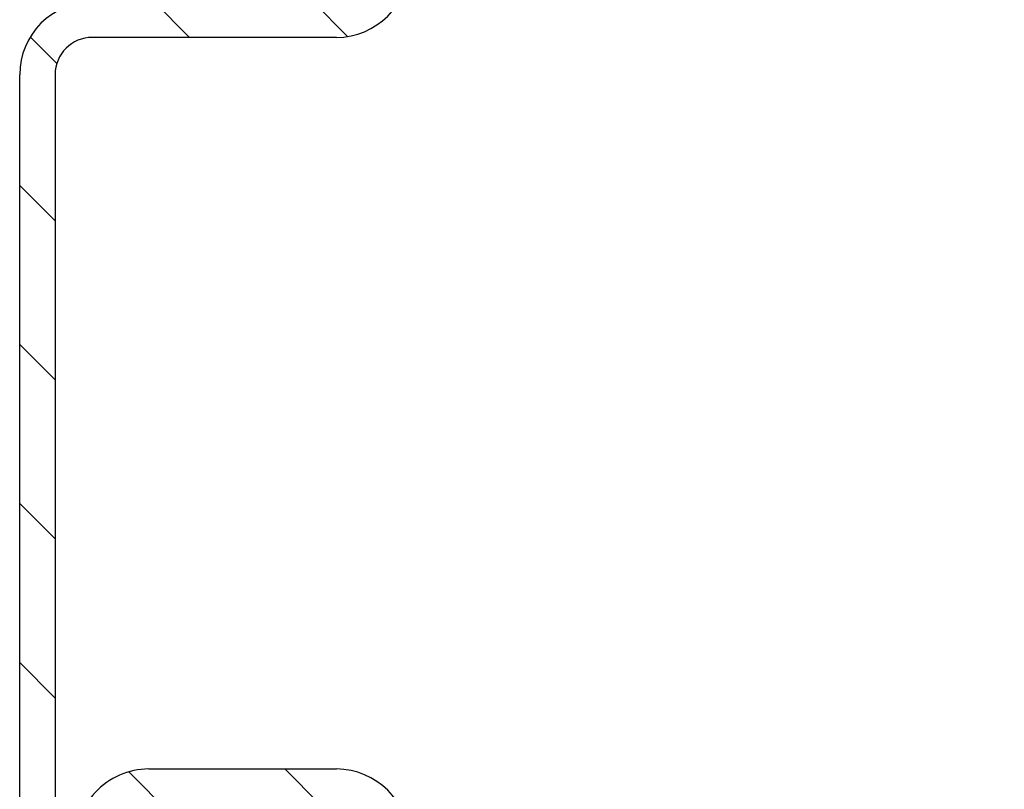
# Model space of a CAD drawing. Header units: millimetres. Extents: x -8500 to 4200, y 0 to 5940.
# Tile 118 of 256: x -4198 to -4156, y 728 to 760. Entities that reach past the tile are written whole.
import ezdxf

# ---------------------------------------------------------------- set-up
doc = ezdxf.new("R2010")
doc.units = ezdxf.units.MM
doc.layers.add('151', color=250, linetype='Continuous')

msp = doc.modelspace()

# ---------------------------------------------------------------- hatches: boundary and pattern name
at = {"layer": '151', "linetype": 'Continuous', "lineweight": -3}
h = msp.add_hatch(dxfattribs=at)
h.set_pattern_fill('ANSI31', color=256, scale=1.5, angle=89.9544, style=0)
h.set_pattern_definition([(134.95437, (-8500, 0), (-3.3702767, -3.3649133), [])])
edge = h.paths.add_edge_path(flags=0)
edge.add_line((-4131.017, 682.019), (-4179.857, 682.019))
edge.add_arc((-4179.857, 685.099), 3.08, 180, 270, ccw=False)
edge.add_line((-4182.937, 685.099), (-4182.937, 725.439))
edge.add_arc((-4184.517, 725.439), 1.58, 0, 90)
edge.add_line((-4184.517, 727.019), (-4192.47, 727.019))
edge.add_arc((-4192.47, 725.439), 1.58, 90, 185)
edge.add_line((-4194.044, 725.301), (-4193.445, 718.465))
edge.add_arc((-4195.687, 718.269), 2.25, -180, 5, ccw=False)
edge.add_line((-4197.937, 718.269), (-4197.937, 757.939))
edge.add_arc((-4194.857, 757.939), 3.08, 90, 180, ccw=False)
edge.add_line((-4194.857, 761.019), (-4184.517, 761.019))
edge.add_arc((-4184.517, 762.599), 1.58, 270, 360)
edge.add_line((-4182.937, 762.599), (-4182.937, 787.939))
edge.add_arc((-4179.857, 787.939), 3.08, 90, 180, ccw=False)
edge.add_line((-4179.857, 791.019), (-4159.017, 791.019))
edge.add_arc((-4159.017, 787.939), 3.08, 0, 90, ccw=False)
edge.add_line((-4155.937, 787.939), (-4155.937, 781.019))
edge.add_line((-4155.937, 781.019), (-4157.437, 781.019))
edge.add_line((-4157.437, 781.019), (-4157.437, 787.939))
edge.add_arc((-4159.017, 787.939), 1.58, 0, 90)
edge.add_line((-4159.017, 789.519), (-4179.857, 789.519))
edge.add_arc((-4179.857, 787.939), 1.58, 90, 180)
edge.add_line((-4181.437, 787.939), (-4181.437, 762.599))
edge.add_arc((-4184.517, 762.599), 3.08, 270, 360, ccw=False)
edge.add_line((-4184.517, 759.519), (-4194.857, 759.519))
edge.add_arc((-4194.857, 757.939), 1.58, 90, 180)
edge.add_line((-4196.437, 757.939), (-4196.437, 718.269))
edge.add_arc((-4195.687, 718.269), 0.75, 180, 365)
edge.add_line((-4194.94, 718.334), (-4195.538, 725.17))
edge.add_arc((-4192.47, 725.439), 3.08, 90, 185, ccw=False)
edge.add_line((-4192.47, 728.519), (-4184.517, 728.519))
edge.add_arc((-4184.517, 725.439), 3.08, 0, 90, ccw=False)
edge.add_line((-4181.437, 725.439), (-4181.437, 685.099))
edge.add_arc((-4179.857, 685.099), 1.58, 180, 270)
edge.add_line((-4179.857, 683.519), (-4131.017, 683.519))
edge.add_arc((-4131.017, 685.099), 1.58, 270, 360)
edge.add_line((-4129.437, 685.099), (-4129.437, 697.019))
edge.add_line((-4129.437, 697.019), (-4127.937, 697.019))
edge.add_line((-4127.937, 697.019), (-4127.937, 685.099))
edge.add_arc((-4131.017, 685.099), 3.08, 270, 360, ccw=False)

# ---------------------------------------------------------------- linework, layer by layer
for p, q in [((-4184.517, 759.519), (-4194.857, 759.519)), ((-4197.937, 718.269), (-4197.937, 757.939)), ((-4196.437, 757.939), (-4196.437, 718.269)), ((-4192.47, 728.519), (-4184.517, 728.519))]:
    msp.add_line(p, q, dxfattribs=at)
for centre, radius, start, end in [((-4184.517, 762.599), 3.08, 270, 0), ((-4194.857, 757.939), 3.08, 90, 180), ((-4194.857, 757.939), 1.58, 90, 180), ((-4192.47, 725.439), 3.08, 90, 185), ((-4184.517, 725.439), 3.08, 0, 90)]:
    msp.add_arc(centre, radius, start, end, dxfattribs=at)

doc.saveas('drawing.dxf')
